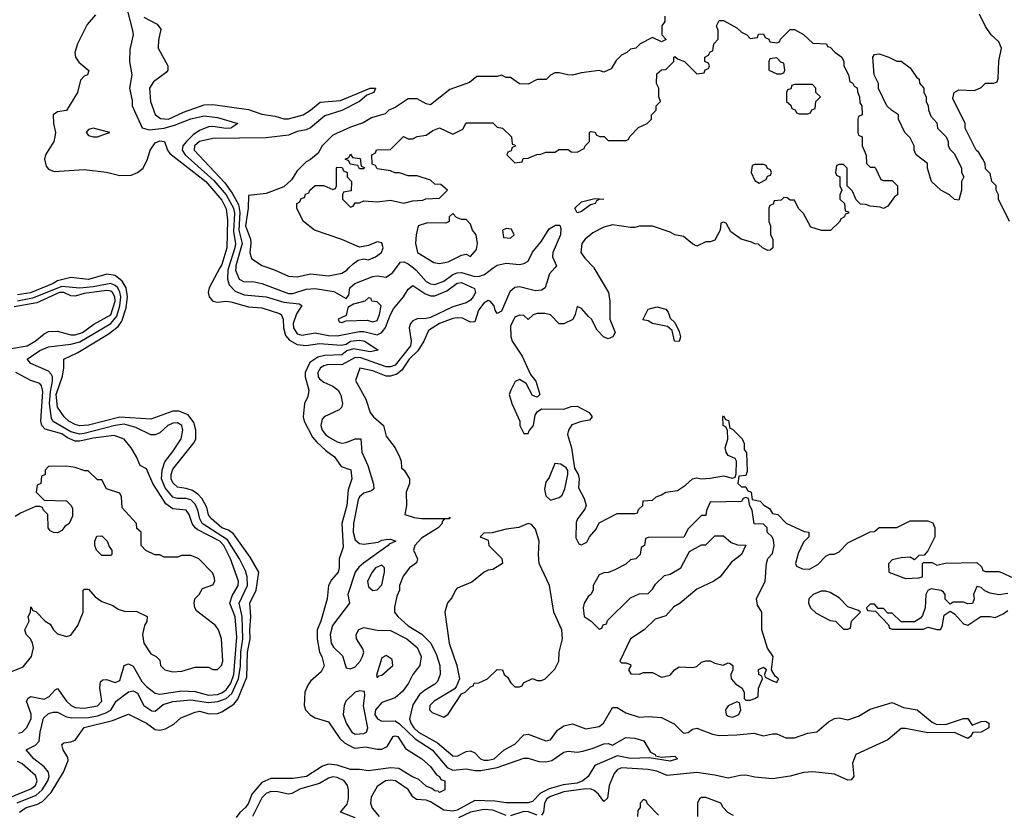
# Model space of a CAD drawing. Header units: inches. Extents: x 2710751 to 2829008, y 857003 to 965602.
# Tile 40 of 256: x 2723460 to 2727894, y 907540 to 911118. Entities that reach past the tile are written whole.
import ezdxf

# ---------------------------------------------------------------- set-up
doc = ezdxf.new("R2010")
doc.units = ezdxf.units.IN
doc.header["$MEASUREMENT"] = 0
doc.layers.add('C7920', color=7, linetype='Continuous')
doc.layers.add('C7921', color=7, linetype='Continuous')

msp = doc.modelspace()

# ---------------------------------------------------------------- linework, layer by layer
at = {"layer": 'C7920', "color": 2}
for points, elevation in [([(2724361.3, 910000), (2724312.4, 909910), (2724308, 909890), (2724312.7, 909870), (2724330, 909850.5), (2724350, 909845.5), (2724390, 909850.4), (2724410, 909848), (2724490, 909824.9), (2724550, 909821.1), (2724630, 909794.9), (2724637.3, 909790), (2724645.5, 909770), (2724648.2, 909730), (2724656.5, 909696.5), (2724674.5, 909674.5), (2724710, 909654.9), (2724750, 909650.3), (2724810, 909659.5), (2724906.9, 909653.1), (2724930, 909656.4), (2724950, 909670.2), (2724990, 909675.6), (2725014, 909670), (2725074, 909630), (2725037.6, 909622.4), (2724963.7, 909636.3), (2724932.8, 909627.2), (2724910, 909608.3), (2724833.6, 909606.4), (2724801.8, 909598.2), (2724766.3, 909573.7), (2724746, 909530), (2724745.5, 909510), (2724761.6, 909450), (2724758, 909422), (2724742.8, 909390), (2724736.3, 909330), (2724740.7, 909310), (2724778, 909238), (2724796.7, 909216.7), (2724838, 909178), (2724877.3, 909150), (2724906.8, 909106.8), (2724950.5, 909090.5), (2724956, 909050), (2724938.5, 909001.5), (2724933.1, 908930), (2724910.4, 908850), (2724916.7, 908743.3), (2724898, 908690), (2724898.8, 908650), (2724894, 908630), (2724863.8, 908596.2), (2724850.5, 908570), (2724844.9, 908510), (2724815.5, 908410), (2724798.8, 908370), (2724799.1, 908330), (2724810.4, 908270.4), (2724820.7, 908250), (2724831.3, 908208.7), (2724818, 908182), (2724770, 908139), (2724758, 908122), (2724744, 908090), (2724740.7, 908030), (2724746.8, 908010), (2724768, 907988), (2724790, 907974.8), (2724850, 907956), (2724901.3, 907881.3), (2724922, 907862), (2724960.9, 907840.9), (2724970, 907838), (2725016.6, 907843.4), (2725070, 907832.7), (2725090, 907833.4), (2725114.8, 907845.2), (2725142, 907890), (2725150, 907893.4), (2725162, 907890), (2725196.9, 907836.9), (2725271, 907790), (2725310, 907754.8), (2725337.3, 907717.3), (2725351, 907710), (2725356.9, 907696.9), (2725374, 907690), (2725374, 907650), (2725350, 907638), (2725344, 907644), (2725330, 907646), (2725316.5, 907656.5), (2725290, 907666.6), (2725256.6, 907696.6), (2725225.2, 907710), (2725166.5, 907746.5), (2725130, 907749.7), (2725030, 907735.3), (2724990, 907742), (2724950, 907741.2), (2724890, 907762), (2724850, 907765.1), (2724823.7, 907756.3), (2724751, 907710), (2724690, 907700.7), (2724590, 907700.9), (2724550, 907683.7), (2724505.5, 907630), (2724490.3, 907590), (2724476.4, 907570), (2724451.5, 907548.5), (2724435.1, 907524.9)], 2), ([(2724400.5, 910000), (2724397.4, 909990), (2724394.9, 909950), (2724403.7, 909923.7), (2724430, 909896), (2724470, 909879), (2724569.7, 909870.3), (2724650, 909846), (2724718.7, 909838.7), (2724730, 909831.3), (2724706.5, 909793.5), (2724691.4, 909750), (2724692.8, 909730), (2724710, 909703.2), (2724730, 909697.6), (2724790, 909708), (2724850, 909696.5), (2724890, 909694.3), (2724990, 909714.3), (2725010, 909713.8), (2725070, 909699.1), (2725090, 909708.9), (2725107.7, 909732.3), (2725129.2, 909790.8), (2725143.4, 909816.6), (2725188.3, 909870), (2725210, 909904), (2725230, 909920.5), (2725284.4, 909884.4), (2725310, 909875.2), (2725330, 909875.2), (2725383, 909897), (2725430, 909931.6), (2725450, 909934.3), (2725507.9, 909907.9), (2725512.7, 909890), (2725501.6, 909870), (2725490, 909855.1), (2725470, 909842.4), (2725410, 909825.4), (2725310, 909777.2), (2725290, 909771.9), (2725250, 909770.9), (2725230, 909761.3), (2725220.3, 909750), (2725213.1, 909730), (2725223.2, 909670), (2725219.7, 909650), (2725150, 909561.8), (2725130, 909554.8), (2725110, 909555.5), (2724996, 909596), (2724970, 909597.5), (2724910, 909564.1), (2724850, 909566), (2724830, 909559.8), (2724814.4, 909550), (2724801.7, 909530), (2724804.2, 909510), (2724810, 909500.5), (2724830, 909485.5), (2724870, 909468.5), (2724893.7, 909450), (2724906.7, 909426.7), (2724914, 909390), (2724908.8, 909371.2), (2724899, 909361), (2724830.7, 909330), (2724821.5, 909318.5), (2724816.5, 909290), (2724821.7, 909270), (2724836.4, 909250), (2724850, 909240.3), (2724890, 909216.5), (2724910, 909211.8), (2724930, 909213.7), (2724970, 909230.4), (2724996, 909230), (2725001.3, 909170), (2725027.6, 909110), (2725053, 909027), (2725054.4, 909005.6), (2725043.8, 908996.2), (2725010, 908986.3), (2724990.4, 908970), (2724984.4, 908955.6), (2724963.2, 908850), (2724961.2, 908810), (2724970, 908775.5), (2724990, 908758.9), (2725010, 908756.5), (2725074.5, 908765.5), (2725090, 908774.4), (2725110, 908778), (2725130, 908778.8), (2725154, 908770), (2725123, 908757), (2725118.8, 908750), (2725008.7, 908671.3), (2724987, 908653), (2724970.3, 908630), (2724938, 908530), (2724944.7, 908490), (2724869.1, 908390), (2724858.6, 908350), (2724862.8, 908310), (2724872.4, 908292.4), (2724913.1, 908253.1), (2724930, 908198.8), (2724950, 908195.5), (2724970, 908203.8), (2724993.3, 908230), (2725003.6, 908250), (2725009.5, 908270), (2725005.4, 908285.4), (2724976, 908330), (2724975.1, 908350), (2724987.2, 908372.8), (2725010, 908381.6), (2725068.9, 908368.9), (2725130, 908368.2), (2725202.8, 908330), (2725250, 908290.7), (2725267.3, 908250), (2725262, 908210), (2725230, 908169), (2725210.4, 908130), (2725184.9, 908095.1), (2725150, 908064), (2725090, 908044), (2725062.8, 908010), (2725058.8, 907990), (2725071, 907970), (2725090, 907959.1), (2725150, 907960.4), (2725170, 907947.6), (2725240.4, 907880.4), (2725316.9, 907830), (2725384.6, 907750), (2725410, 907738.8), (2725470, 907744.2), (2725510, 907736.5), (2725536.9, 907736.9), (2725610, 907750.2), (2725730, 907792.7), (2725750, 907793), (2725797.7, 907777.7), (2725830, 907776), (2725857, 907783), (2725910, 907819.3), (2725930, 907824.4), (2725970, 907820.3), (2725996.1, 907823.9), (2726042.7, 907837.3), (2726090, 907858), (2726110, 907858.8), (2726130, 907851.3), (2726190, 907886), (2726230, 907882.8), (2726270.4, 907870.4), (2726300.4, 907820.4), (2726322, 907810), (2726323.6, 907803.6), (2726350, 907798), (2726410, 907802), (2726422, 907790), (2726390, 907779), (2726294.6, 907794.6), (2726210, 907792), (2726150, 907802.7), (2726050, 907759), (2726019.5, 907710), (2725996.4, 907690), (2725970, 907679.8), (2725907.5, 907672.5), (2725844.8, 907655.2), (2725805.1, 907634.9), (2725770, 907596.9), (2725750, 907592.3), (2725650, 907591.2), (2725599.1, 907599.1), (2725510, 907602.7), (2725430, 907558.8), (2725410, 907553.6), (2725370, 907558.4), (2725310, 907596.4), (2725290, 907604.4), (2725246.3, 907606.3), (2725230, 907619.3), (2725210, 907651.5), (2725152.3, 907690), (2725130, 907694), (2725106.8, 907690), (2725070, 907664.5), (2725042.5, 907617.5), (2725039.1, 907590), (2725047.2, 907567.2), (2725079.3, 907530)], 6), ([(2724432.5, 910000), (2724431.6, 909990), (2724448.5, 909950), (2724470, 909937.1), (2724510, 909938.4), (2724550, 909930.4), (2724670, 909885.2), (2724690, 909884.4), (2724750, 909904.7), (2724790, 909907.6), (2724874.1, 909894.1), (2724930, 909862), (2724942, 909878), (2724946.6, 909910), (2724969.2, 909930), (2725050, 909962), (2725070, 909964), (2725110, 909958), (2725140.1, 909979.9), (2725155.1, 910000)], 10), ([(2724581.9, 910000), (2724610.4, 909990.4), (2724670, 909962.8), (2724710, 909960.7), (2724770, 909973.4), (2724850, 909964.9), (2724910, 909977.3), (2724933.2, 909990), (2724942.7, 910000)], 14), ([(2725869.3, 910000), (2725846.4, 909973.6), (2725826.8, 909910), (2725810, 909900.7), (2725783.1, 909896.9), (2725710, 909914.8), (2725690, 909912.4), (2725667.6, 909892.4), (2725630, 909806), (2725610, 909795.3), (2725601.2, 909810), (2725597.2, 909830), (2725579, 909850), (2725570, 909853.3), (2725550, 909840.9), (2725525.5, 909810), (2725510, 909758), (2725490, 909755.3), (2725453.3, 909773.3), (2725430, 909775.1), (2725410, 909772.6), (2725350.8, 909750), (2725301.6, 909718.4), (2725280.4, 909670), (2725252.8, 909627.2), (2725213.1, 909590), (2725180.4, 909539.6), (2725157.5, 909522.5), (2725130, 909512.3), (2725110, 909512.4), (2725050, 909537.3), (2724991.6, 909548.4), (2724972.7, 909492.7), (2725019.3, 909410), (2725038, 909350), (2725053, 909330), (2725098, 909290), (2725110, 909242.8), (2725150.6, 909190), (2725170.7, 909150), (2725177.3, 909130), (2725179.6, 909099.6), (2725191, 909090), (2725214.8, 909050), (2725216, 909030), (2725200.7, 908990), (2725201.6, 908930), (2725194, 908890), (2725236.4, 908876.4), (2725270, 908872.2), (2725388.7, 908871.3), (2725398, 908878), (2725394, 908870), (2725370.9, 908869.1), (2725362, 908858), (2725362.8, 908850), (2725344.4, 908830), (2725270, 908783.1), (2725238.7, 908750), (2725232.7, 908730), (2725250.7, 908690), (2725247.1, 908672.9), (2725216, 908650), (2725187.1, 908612.9), (2725170.8, 908570), (2725170.8, 908550), (2725158, 908522), (2725147.5, 908472.5), (2725147.7, 908450), (2725163, 908430), (2725209.3, 908389.3), (2725271.1, 908351.1), (2725311.2, 908311.2), (2725337.4, 908257.4), (2725351.8, 908210), (2725353.1, 908170), (2725341.4, 908138.6), (2725330, 908125.4), (2725282.4, 908097.6), (2725260.7, 908079.3), (2725230, 908033.2), (2725215.3, 907970), (2725220.8, 907950), (2725234.3, 907930), (2725255.8, 907910), (2725341.3, 907861.3), (2725410, 907804), (2725430, 907802), (2725470, 907822.4), (2725490, 907826), (2725510, 907817.3), (2725534.8, 907790), (2725550, 907784.2), (2725570, 907783.6), (2725596, 907790), (2725641.2, 907830), (2725690, 907855.5), (2725730, 907897.3), (2725750, 907900.7), (2725830, 907871), (2725850, 907876), (2725881.3, 907918.7), (2725910, 907939.1), (2725950, 907946.8), (2726010, 907924.7), (2726070, 907936), (2726089.3, 907950.7), (2726130, 908021), (2726150, 908020.7), (2726190, 907996.4), (2726250, 907977.3), (2726290, 907981), (2726350, 907976), (2726407.7, 907947.7), (2726450, 907904.9), (2726470, 907907.7), (2726490, 907922.8), (2726510, 907927.3), (2726580.2, 907900.2), (2726610, 907894.7), (2726690, 907897.3), (2726765.8, 907905.8), (2726810, 907893.4), (2726850, 907903), (2726870, 907902), (2726910, 907883.7), (2726950, 907884.4), (2727010, 907905.5), (2727050, 907910.8), (2727103.2, 907956.8), (2727130, 907971), (2727150, 907974), (2727190, 907964.9), (2727237.6, 907982.4), (2727290, 908014), (2727390, 908044), (2727440.4, 908020.4), (2727502, 908010), (2727570, 907954.8), (2727590, 907944.7), (2727634.6, 907945.4), (2727710, 907971), (2727730, 907971), (2727750, 907942), (2727790, 907957.3), (2727810, 907958.8), (2727824.7, 907950), (2727824.7, 907930), (2727790, 907909.3), (2727752, 907908), (2727742, 907890), (2727730, 907882), (2727670, 907908), (2727550, 907906.6), (2727450, 907926.6), (2727430, 907926), (2727370, 907875.1), (2727226, 907810), (2727211, 907770), (2727216, 907710), (2727204.7, 907695.3), (2727190, 907694), (2727130, 907720.9), (2727031.6, 907731.6), (2726990, 907728), (2726930, 907711.5), (2726850, 907699.5), (2726770, 907706.6), (2726730, 907715.8), (2726705.3, 907714.7), (2726650, 907702), (2726590, 907716.9), (2726510, 907728.2), (2726375.2, 907715.2), (2726330, 907734), (2726290, 907742.4), (2726170.2, 907749.8), (2726150, 907739.7), (2726136.5, 907723.5), (2726114.3, 907670), (2726107.1, 907612.9), (2726090, 907597.2), (2726067, 907630), (2726047.2, 907647.2), (2726033.4, 907653.4), (2726010, 907654.8), (2725910, 907641), (2725850, 907620.3), (2725833.7, 907610), (2725822.8, 907590), (2725819.3, 907550), (2725810, 907536)], 10), ([(2725233.1, 910000), (2725245.3, 909990), (2725290, 909939.5), (2725310, 909928.8), (2725330, 909926.3), (2725370, 909940.3), (2725409.8, 909970.2), (2725430, 909978.6), (2725450, 909979.1), (2725510, 909962), (2725530, 909962.7), (2725552.7, 909970), (2725592.7, 910000)], 10), ([(2726045.5, 910000), (2726111.3, 909890), (2726118, 909850), (2726118, 909770), (2726141, 909710), (2726131, 909690), (2726110, 909681.2), (2726088.7, 909690), (2726060.2, 909720.2), (2726035.3, 909770), (2726020.9, 909780.9), (2725990, 909818), (2725970, 909826), (2725962, 909790), (2725951.3, 909768.7), (2725910, 909748.7), (2725890, 909748.7), (2725850, 909788.7), (2725825.4, 909794.6), (2725790, 909795.3), (2725771.6, 909788.4), (2725750, 909768), (2725730, 909786), (2725710, 909788), (2725690, 909778), (2725670, 909738), (2725671.1, 909691.1), (2725678, 909670), (2725723.5, 909603.5), (2725761, 909521), (2725784.7, 909490), (2725802, 909430), (2725790, 909418), (2725770, 909426), (2725740.4, 909480.4), (2725710, 909498), (2725691.6, 909488.4), (2725671.3, 909450), (2725664.7, 909430), (2725676, 909390), (2725712, 909310), (2725712, 909290), (2725730, 909254), (2725750, 909254), (2725754, 909266), (2725773.2, 909290), (2725782, 909338), (2725790, 909352), (2725810, 909366), (2725910, 909364.9), (2725943.7, 909376.3), (2725970, 909377.3), (2726024.7, 909350), (2726038, 909330), (2726026, 909314), (2725990, 909309.4), (2725947, 909293), (2725930.7, 909270), (2725927.3, 909250), (2725944.9, 909190), (2725958, 909098), (2725974.8, 909070), (2725978.8, 909050), (2725976, 909010), (2726002, 908962), (2726011, 908930), (2726005.4, 908914.6), (2725972, 908870), (2725966.4, 908853.6), (2725964.7, 908784.7), (2725978, 908758), (2725990, 908754), (2726014.6, 908765.4), (2726026, 908790), (2726056.4, 908823.6), (2726070, 908852), (2726150, 908894), (2726230, 908894), (2726242, 908898), (2726247.3, 908912.7), (2726266, 908930), (2726268.4, 908951.6), (2726310, 908954), (2726326, 908970), (2726350, 908978), (2726370, 908990.8), (2726422, 908998), (2726458, 909022), (2726490, 909051), (2726510, 909054.8), (2726530, 909050.8), (2726570, 909054), (2726630, 909064.7), (2726670, 909054), (2726682, 909058), (2726687.3, 909072.7), (2726688.7, 909130), (2726682, 909142), (2726650, 909155.3), (2726641.2, 909170), (2726637.2, 909190), (2726648.9, 909228.9), (2726648, 909268), (2726642, 909282), (2726628, 909290), (2726626, 909330), (2726630, 909334), (2726638, 909318), (2726652.7, 909312.7), (2726658, 909278), (2726670, 909274), (2726714, 909230), (2726722, 909210), (2726722, 909182), (2726732.7, 909167.3), (2726736.9, 909083.1), (2726730, 909066), (2726698, 909062), (2726694, 909030), (2726710, 909014), (2726730, 909014), (2726738, 908998), (2726754, 908990), (2726758, 908958), (2726794, 908950), (2726811.6, 908931.6), (2726836.9, 908916.9), (2726850, 908894), (2726874, 908890), (2726911.6, 908851.6), (2726992.7, 908812.7), (2727014, 908810), (2727014, 908790), (2726990, 908766), (2726965.4, 908714.6), (2726954, 908670), (2726958, 908658), (2726985.4, 908645.4), (2727016.4, 908643.6), (2727054.6, 908665.4), (2727090, 908702), (2727108.4, 908711.6), (2727130, 908712), (2727150, 908722), (2727190, 908762), (2727290, 908812), (2727310, 908814), (2727330, 908832), (2727410, 908832), (2727470, 908862), (2727550, 908862), (2727572, 908852), (2727582, 908830), (2727582, 908790), (2727550, 908726), (2727532.7, 908707.3), (2727510, 908706), (2727490, 908686), (2727470, 908698), (2727430, 908695.3), (2727390, 908686), (2727372.7, 908667.3), (2727374, 908630), (2727450, 908602), (2727510, 908604.7), (2727526, 908610), (2727526, 908670), (2727530, 908674), (2727570, 908674), (2727590, 908662), (2727628.7, 908671.3), (2727770, 908674), (2727792.7, 908652.7), (2727798, 908638), (2727810, 908634), (2727870, 908634), (2727890, 908626), (2727927.1, 908607.1)], 14), ([(2723459.3, 907550), (2723489.3, 907570), (2723536.2, 907583.8), (2723562.8, 907597.2), (2723602, 907638), (2723657.2, 907730), (2723678, 907782), (2723676.5, 907796.5), (2723655.3, 907830), (2723650, 907854), (2723658, 907862), (2723690, 907866), (2723710, 907874), (2723750, 907930.3), (2723877.7, 907962.3), (2723950, 907990.7), (2724030, 907950.3), (2724070, 907921.6), (2724090, 907918.4), (2724115.6, 907924.4), (2724153.4, 907946.6), (2724185.8, 907974.2), (2724250, 908000.5), (2724270, 908004.9), (2724313, 907993), (2724350, 907993.4), (2724370, 908000.7), (2724424.7, 908035.2), (2724442.2, 908057.7), (2724482, 908158), (2724486, 908270), (2724498, 908330), (2724495.6, 908370), (2724500.5, 908430), (2724496.2, 908490), (2724525.1, 908550), (2724536, 908630), (2724497.4, 908697.4), (2724422.3, 908802.3), (2724399.5, 908819.5), (2724369.6, 908830), (2724323.7, 908870), (2724310, 908889.2), (2724302, 908922), (2724281.1, 908961.1), (2724261.7, 908981.7), (2724237.4, 908997.4), (2724210, 909006.6), (2724170, 909012.3), (2724150, 909032.7), (2724142, 909050), (2724142, 909070), (2724150, 909093.4), (2724245.1, 909214.9), (2724252.3, 909230), (2724253.6, 909270), (2724244.6, 909304.6), (2724218.7, 909338.7), (2724175.8, 909355.8), (2724150, 909355.6), (2724050, 909319.7), (2723910, 909328), (2723770, 909291.6), (2723730, 909289.8), (2723710, 909294.5), (2723680.9, 909310), (2723659.5, 909330), (2723630, 909373.2), (2723624.2, 909430), (2723652.7, 909512.7), (2723659, 909550), (2723658, 909590), (2723720.8, 909619.2), (2723858.2, 909701.8), (2723903.6, 909736.4), (2723919.6, 909760.4), (2723938.9, 909821.1), (2723944.4, 909870), (2723938.9, 909910), (2723921, 909941), (2723890, 909966.3), (2723852.1, 909972.1), (2723770, 909948.7), (2723690, 909957.6), (2723630, 909942), (2723610.4, 909930), (2723508, 909888), (2723450, 909879.2)], 2), ([(2723447.7, 907592.3), (2723534.2, 907625.8), (2723560.3, 907650), (2723585.8, 907690), (2723592, 907710), (2723589.7, 907730), (2723570, 907753.6), (2723523.6, 907790), (2723489, 907830), (2723530, 907850.7), (2723546.6, 907870), (2723551.3, 907910), (2723567.4, 907972.6), (2723590, 907994.4), (2723610, 908000.5), (2723630, 907999.3), (2723670, 907979.5), (2723693.9, 907973.9), (2723770, 907976.3), (2723810, 907983.8), (2723844.9, 907995.1), (2723870, 908009.1), (2723894.5, 908050), (2723950, 908092.2), (2723970, 908096.4), (2723990, 908084.9), (2724019.1, 908030), (2724054.5, 908005.5), (2724070, 908004), (2724106.1, 908033.9), (2724150, 908047.7), (2724230, 908055.2), (2724310, 908044), (2724352, 908048), (2724390, 908061), (2724415.6, 908084.4), (2724444.9, 908150), (2724453.4, 908206.6), (2724455.9, 908270), (2724464.3, 908330), (2724461.7, 908430), (2724447.9, 908490), (2724485.5, 908570), (2724484.8, 908610), (2724476.6, 908636.6), (2724448.9, 908690), (2724395.4, 908775.4), (2724281.4, 908850), (2724270.7, 908870), (2724262.6, 908910), (2724250, 908936.8), (2724230, 908955.3), (2724210, 908962.5), (2724170, 908961.8), (2724148.6, 908968.6), (2724114.8, 909010), (2724098.4, 909050), (2724100.9, 909090), (2724112.8, 909127.2), (2724150, 909173.4), (2724186.6, 909230), (2724194, 909270), (2724189.2, 909290), (2724170, 909302), (2724150, 909300.7), (2724127.3, 909290), (2724090, 909257.2), (2724070, 909249), (2724050, 909249), (2723982.3, 909282.3), (2723930, 909296), (2723890, 909290.6), (2723750, 909254.1), (2723730, 909252.2), (2723690, 909262.2), (2723610, 909308.6), (2723602.6, 909322.6), (2723593.9, 909390), (2723597.8, 909442.2), (2723607.9, 909490), (2723607.4, 909510), (2723601.3, 909521.3), (2723590, 909534.8), (2723509.2, 909570), (2723492.7, 909590), (2723550, 909628.9), (2723590, 909645.5), (2723690, 909656.9), (2723730, 909667.7), (2723870, 909750.2), (2723896.4, 909783.6), (2723911.1, 909830), (2723914.9, 909870), (2723910.9, 909890.9), (2723901.1, 909910), (2723890, 909921.6), (2723870, 909929.8), (2723790, 909914.9), (2723729.8, 909909.8), (2723650, 909916.7), (2723516.5, 909863.5), (2723450, 909850.5)], 6), ([(2723422.3, 909637.7), (2723493.2, 909650), (2723529.4, 909670), (2723570, 909703.8), (2723590, 909714.4), (2723630, 909715.8), (2723690, 909698.3), (2723710, 909699.6), (2723742, 909710), (2723793.4, 909746.6), (2723870, 909789.2), (2723889.8, 909850), (2723887.4, 909870), (2723876.8, 909890), (2723870, 909895.8), (2723850, 909898.2), (2723750, 909885), (2723710, 909872.4), (2723690, 909874.4), (2723658, 909890), (2723638.8, 909890), (2723536.4, 909843.6), (2723434.4, 909825.6)], 10), ([(2723455.2, 907904.8), (2723470, 907910.5), (2723490.9, 907929.1), (2723511.1, 907970), (2723510.9, 907990.9), (2723489.5, 908050), (2723497, 908063), (2723510, 908070.4), (2723570, 908058.4), (2723592.3, 908070), (2723619, 908101), (2723630, 908106), (2723670.5, 908050), (2723690.7, 908030), (2723710, 908021.1), (2723750, 908017.6), (2723810, 908028.8), (2723829.2, 908050), (2723820.9, 908110), (2723823.7, 908136.3), (2723834, 908146), (2723850, 908146.8), (2723890, 908134), (2723910, 908142.8), (2723929.6, 908210.4), (2723950, 908217.3), (2723970, 908207.3), (2724010, 908138), (2724030, 908115.8), (2724070, 908085.7), (2724090, 908080.9), (2724190, 908096.1), (2724250, 908092.6), (2724310, 908076.5), (2724350, 908080.2), (2724370, 908086.4), (2724390, 908100.2), (2724410, 908130.4), (2724424.2, 908170), (2724437.3, 908337.3), (2724430, 908429), (2724405.4, 908490), (2724416, 908524), (2724443, 908570), (2724444.7, 908590), (2724409.7, 908690), (2724379.3, 908750), (2724361.7, 908770), (2724261.2, 908821.2), (2724250.6, 908830.6), (2724236.4, 908850), (2724222.7, 908890), (2724210, 908909), (2724150, 908915.1), (2724118.4, 908938.4), (2724059.7, 909030), (2724030, 909095.3), (2724002, 909110), (2723985.2, 909150), (2723961.2, 909190), (2723930, 909228.7), (2723885.6, 909245.6), (2723790, 909234), (2723730, 909219.8), (2723710, 909220.9), (2723675.3, 909235.3), (2723650, 909253.5), (2723574.7, 909274.8), (2723559.5, 909290), (2723555.1, 909310), (2723563.9, 909443.9), (2723557, 909470), (2723550, 909479.3), (2723510, 909493.2), (2723442, 909530)], 10), ([(2723419, 908181), (2723475.5, 908204.5), (2723513.2, 908250), (2723521.2, 908290), (2723517.2, 908310), (2723508.7, 908330), (2723488, 908350), (2723482, 908370), (2723502, 908410), (2723498, 908430), (2723508, 908450), (2723510, 908474), (2723518, 908458), (2723532.7, 908452.7), (2723574, 908410), (2723596.9, 908396.9), (2723612, 908370), (2723630, 908352), (2723670, 908341), (2723690, 908346), (2723722, 908390), (2723746, 908450), (2723746, 908550), (2723750, 908554), (2723770, 908554), (2723799.6, 908519.6), (2723830, 908498), (2723879.6, 908479.6), (2723903.6, 908463.6), (2723930, 908454), (2723987.3, 908452.7), (2724034, 908430), (2724031.6, 908408.4), (2724022, 908390), (2724012, 908350), (2724018, 908310), (2724050, 908262), (2724074, 908250), (2724090, 908234), (2724094, 908210), (2724114, 908190), (2724150, 908182), (2724190, 908184.7), (2724250, 908202), (2724310, 908202), (2724330, 908192), (2724350, 908192), (2724368, 908210), (2724374, 908230), (2724368.7, 908330), (2724355.3, 908370), (2724342, 908390), (2724256.4, 908456.4), (2724248, 908470), (2724246, 908490), (2724248, 908510), (2724268, 908530), (2724283.1, 908556.9), (2724330, 908574), (2724338, 908590), (2724336.4, 908603.6), (2724330, 908626), (2724266, 908690), (2724250, 908698), (2724230, 908706), (2724190, 908706), (2724170, 908698), (2724110, 908698), (2724090, 908708), (2724068.4, 908708.4), (2724027.3, 908727.3), (2724006, 908750), (2724006, 908810), (2723987.3, 908827.3), (2723986, 908850), (2723920.4, 908920.4), (2723918, 908970), (2723910, 908986), (2723850, 909006), (2723830, 909046), (2723810, 909046), (2723767.3, 909087.3), (2723752.7, 909087.3), (2723710, 909102), (2723670, 909108), (2723590, 909106), (2723574, 909090), (2723574, 909070), (2723558, 909062), (2723554, 909030), (2723538, 909022), (2723534, 908990), (2723570, 908954), (2723670, 908952), (2723691.1, 908931.1), (2723696.9, 908916.9), (2723696.9, 908883.1), (2723682, 908850), (2723663.5, 908836.5), (2723650, 908818), (2723630, 908808), (2723611.6, 908808.4), (2723596.4, 908816.4), (2723588, 908830), (2723586, 908890), (2723566, 908910), (2723562, 908922), (2723550, 908926), (2723530, 908926), (2723463.6, 908896.4), (2723439.6, 908880.4)], 14), ([(2727910, 908534), (2727870, 908528.7), (2727830, 908536), (2727806.3, 908546.3), (2727790, 908562), (2727770, 908566), (2727756, 908530), (2727758, 908510), (2727751.3, 908488.7), (2727730, 908488), (2727710, 908495.3), (2727664.7, 908495.3), (2727650, 908486), (2727628.4, 908508.4), (2727628, 908530), (2727620.4, 908540.4), (2727610, 908548), (2727565.4, 908554.6), (2727550, 908548), (2727541, 908530), (2727538, 908470), (2727525.4, 908434.6), (2727516.9, 908423.1), (2727490, 908406), (2727430, 908406), (2727390, 908446), (2727370, 908446), (2727350, 908466), (2727326, 908466), (2727310, 908486), (2727290, 908486), (2727274, 908470), (2727278, 908458), (2727314, 908454), (2727372.7, 908392.7), (2727378, 908378), (2727390, 908374), (2727530, 908374), (2727550, 908382), (2727590, 908372), (2727607.3, 908372.7), (2727614.6, 908385.4), (2727624, 908436), (2727650, 908454), (2727670, 908442), (2727710, 908398), (2727730, 908391.3), (2727788.7, 908431.3), (2727830, 908431.3), (2727853.6, 908426.4), (2727890, 908442), (2727910, 908458)], 14), ([(2723408, 907612), (2723510, 907654), (2723531.1, 907670), (2723538, 907690), (2723530, 907714), (2723470, 907767.6), (2723450, 907778)], 10), ([(2724970, 907524.7), (2724904, 907550), (2724934.7, 907585.2), (2724941.1, 907610), (2724941, 907650), (2724936, 907670), (2724920.5, 907690), (2724890, 907706), (2724870, 907708.3), (2724850, 907703), (2724810, 907678.9), (2724725, 907655), (2724685.7, 907634.3), (2724670, 907631.3), (2724621.7, 907641.7), (2724590, 907642.3), (2724570, 907633.5), (2724550, 907614.3), (2724507.4, 907530)], 6), ([(2726336.4, 907536.4), (2726287.3, 907587.3), (2726282, 907602), (2726270, 907606), (2726254, 907590), (2726254, 907570), (2726243.6, 907556.4), (2726242, 907530)], 14), ([(2726674.6, 907534.6), (2726648.7, 907548.7), (2726628, 907570), (2726618, 907590), (2726550, 907615.3), (2726530, 907615.3), (2726522, 907610), (2726512, 907590), (2726512, 907530)], 14), ([(2725650, 907534.3), (2725590, 907558.5), (2725550, 907562.3), (2725490, 907549.8), (2725436.2, 907523.8)], 10), ([(2725790, 907536.3), (2725750.7, 907550.7), (2725730, 907553.1), (2725670, 907533.3)], 10)]:
    msp.add_lwpolyline(points, dxfattribs=dict(at, elevation=elevation))
for points, elevation in [([(2725030, 909866), (2725014, 909850), (2724963.6, 909836.4), (2724938, 909822), (2724930, 909786), (2724894, 909770), (2724898, 909758), (2724910, 909754), (2724930, 909762), (2725025.2, 909765.2), (2725050, 909757.3), (2725070, 909764), (2725080.9, 909790), (2725088, 909830), (2725070, 909848), (2725046, 909850), (2725042, 909862)], 10), ([(2726430, 909668.7), (2726409, 909670), (2726399, 909719), (2726377.2, 909737.2), (2726309.5, 909749.5), (2726290, 909762), (2726266, 909766), (2726290, 909814), (2726330, 909824.7), (2726370, 909814), (2726381, 909801), (2726390, 909774), (2726410, 909754), (2726430, 909714), (2726436, 909690)], 14), ([(2725870, 909119), (2725843.8, 909056.2), (2725830, 909035.3), (2725824, 909004), (2725830, 908974), (2725850, 908954), (2725890, 908966), (2725903.1, 908976.9), (2725914.6, 909005.4), (2725928.7, 909070), (2725928.4, 909088.4), (2725920.4, 909100.4), (2725896.5, 909116.5)], 14), ([(2726730, 908966), (2726718, 908962), (2726710, 908948), (2726570, 908946), (2726552.7, 908907.3), (2726550, 908886), (2726530, 908886), (2726470, 908826), (2726451.6, 908788.4), (2726290, 908786), (2726278, 908782), (2726274, 908750), (2726258, 908742), (2726254, 908710), (2726234, 908690), (2726210, 908686), (2726190, 908666), (2726139.6, 908640.4), (2726111.1, 908628.9), (2726090, 908628), (2726070, 908618), (2726042, 908570), (2726042, 908550), (2726032, 908530), (2726019.6, 908520.4), (2726002, 908490), (2725998, 908470), (2726002, 908430), (2726034, 908410), (2726070, 908374), (2726082, 908378), (2726087.3, 908392.7), (2726102, 908398), (2726107.3, 908412.7), (2726210, 908514), (2726250, 908532), (2726290, 908534), (2726310, 908554), (2726323.1, 908576.9), (2726364, 908616), (2726390, 908622), (2726438, 908650), (2726476.4, 908723.6), (2726530, 908754), (2726550, 908754), (2726590, 908794), (2726630, 908794), (2726663.6, 908763.6), (2726692.7, 908752.7), (2726730, 908752), (2726711, 908710), (2726664.9, 908675.1), (2726614.8, 908610), (2726586, 908590), (2726510, 908554), (2726434.8, 908490), (2726406.4, 908473.6), (2726370, 908434), (2726322, 908418), (2726272, 908370), (2726211.3, 908330), (2726162, 908230), (2726170, 908222), (2726190, 908222), (2726210, 908214), (2726211.6, 908208.4), (2726202, 908190), (2726212.7, 908172.7), (2726250, 908171.3), (2726270, 908178), (2726310, 908178), (2726350, 908158), (2726390, 908166), (2726409.3, 908190.7), (2726430, 908204.7), (2726490, 908201), (2726510, 908206), (2726530, 908224.7), (2726550, 908231.3), (2726570, 908231), (2726590, 908221), (2726628, 908212), (2726650, 908222), (2726659.6, 908219.6), (2726672, 908210), (2726672, 908190), (2726662, 908170), (2726664.7, 908150), (2726685.4, 908125.4), (2726712, 908110), (2726722, 908090), (2726722, 908062), (2726730, 908054), (2726750, 908054), (2726770, 908062), (2726786, 908070), (2726787.3, 908107.3), (2726806, 908150), (2726802, 908162), (2726788, 908170), (2726787.3, 908192.7), (2726810, 908202), (2726816.9, 908196.9), (2726822, 908190), (2726814, 908170), (2726818, 908158), (2726843.6, 908143.6), (2726870, 908134), (2726878, 908150), (2726862, 908162), (2726846, 908190), (2726852.7, 908250), (2726827.5, 908287.5), (2726802, 908370), (2726802, 908450), (2726782, 908482), (2726778, 908510), (2726817.2, 908590), (2726824, 908670), (2726830, 908692), (2726850, 908714), (2726857.2, 908750), (2726854.6, 908774.6), (2726848.7, 908788.7), (2726826, 908810), (2726826, 908830), (2726810, 908846), (2726767.3, 908847.3), (2726758, 908910), (2726748.4, 908928.4), (2726742, 908962)], 14), ([(2725750, 908849), (2725708, 908832), (2725650, 908823.7), (2725587.3, 908807.3), (2725550, 908806), (2725534, 908790), (2725570, 908774), (2725572, 908750), (2725631.1, 908691.1), (2725634, 908670), (2725590, 908642), (2725570, 908639), (2725552, 908630), (2725495.3, 908584.7), (2725430, 908558), (2725422, 908550), (2725405.4, 908514.6), (2725387.1, 908492.9), (2725374.8, 908450), (2725393.4, 908310), (2725428, 908210), (2725441, 908150), (2725426, 908114), (2725416, 908104), (2725326, 908050), (2725307.3, 908030), (2725306, 908010), (2725318, 907998), (2725370, 907978), (2725390, 907991.3), (2725450, 908082), (2725466, 908090), (2725490, 908114), (2725502, 908118), (2725506, 908130), (2725527.3, 908132.7), (2725566, 908150), (2725610, 908192), (2725634, 908190), (2725642, 908170), (2725656.9, 908156.9), (2725671.6, 908131.6), (2725690, 908114), (2725710, 908114), (2725722, 908118), (2725728.4, 908131.6), (2725770, 908152), (2725790, 908142), (2725810, 908142), (2725826, 908150), (2725870, 908194), (2725888, 908230), (2725889, 908270), (2725903.7, 908330), (2725900.9, 908370), (2725865.2, 908450), (2725845.2, 908570), (2725799, 908670), (2725796, 908710), (2725799, 908770), (2725783.2, 908823.2), (2725764.7, 908844.7)], 14), ([(2723830, 908706), (2723806, 908730), (2723798, 908750), (2723798, 908770), (2723807.3, 908792.7), (2723830, 908794), (2723854, 908770), (2723863.6, 908743.6), (2723874, 908730), (2723874, 908710), (2723870, 908706)], 14), ([(2725090, 908662), (2725062.8, 908650), (2725046.8, 908630), (2725025.5, 908590), (2725030, 908564.7), (2725050, 908547.3), (2725068.9, 908551.1), (2725090, 908574), (2725102, 908630), (2725102, 908650)], 10), ([(2727090, 908544), (2727070, 908544), (2727034, 908530), (2727014, 908510), (2727012, 908490), (2727022, 908470), (2727046.4, 908446.4), (2727110, 908412), (2727134, 908410), (2727170, 908374), (2727190, 908374), (2727202, 908378), (2727206, 908410), (2727246, 908450), (2727238, 908458), (2727190, 908474), (2727150, 908515.3), (2727110, 908539)], 14), ([(2725110, 908255.1), (2725090, 908244), (2725066, 908166), (2725070, 908154), (2725076.4, 908163.6), (2725090, 908166), (2725140.9, 908210), (2725136.9, 908236.9)], 6), ([(2724990, 908096.2), (2724970, 908089.6), (2724928.5, 908050), (2724921.3, 908030), (2724917, 907990), (2724930, 907950.7), (2724955.5, 907910), (2724970, 907900.3), (2725010, 907904.4), (2725021.2, 907910), (2725027, 907930), (2725007.9, 908027.9), (2725014.8, 908074.8), (2725012.7, 908092.7)], 6), ([(2726690, 908046), (2726650, 908028), (2726638, 908010), (2726642, 907990), (2726650, 907982), (2726670, 907978), (2726690, 907984.7), (2726698, 907990), (2726708, 908010), (2726702, 908042)], 14)]:
    msp.add_lwpolyline(points, close=True, dxfattribs=dict(at, elevation=elevation))
at = {"layer": 'C7921', "color": 2}
for points, elevation in [([(2723931.7, 911210), (2723968.2, 911070), (2723970.6, 911050), (2723955.9, 910984.1), (2723954, 910930), (2723964.4, 910870), (2723954.4, 910810), (2723966.4, 910753.6), (2723966, 910730), (2724010.8, 910630.8), (2724042.6, 910622.6), (2724110, 910630.2), (2724157.1, 910642.9), (2724230, 910672.2), (2724290, 910685.7), (2724350, 910677), (2724442, 910650), (2724410.2, 910629.8), (2724390, 910628.5), (2724330, 910637.6), (2724310, 910635.1), (2724270, 910619.1), (2724240.5, 910599.5), (2724210.2, 910570), (2724194, 910550), (2724191.4, 910530), (2724204.4, 910510), (2724334.4, 910394.4), (2724390.1, 910330.1), (2724422.6, 910270), (2724426.7, 910246.7), (2724423.2, 910163.2), (2724430.9, 910110), (2724428.6, 910090), (2724400.5, 910000)], 6), ([(2723800.3, 911139.7), (2723762.9, 911097.1), (2723719.3, 911010), (2723707.7, 910970), (2723710.4, 910950), (2723726.1, 910926.1), (2723771.1, 910888.9), (2723764.7, 910870), (2723750, 910863.7), (2723733.8, 910846.2), (2723720.3, 910790), (2723670.4, 910709.6), (2723630, 910703.7), (2723610.8, 910690), (2723612.4, 910650), (2723620.5, 910610), (2723618, 910590), (2723612.7, 910570), (2723576.5, 910510), (2723571.8, 910490), (2723578.3, 910458.3), (2723590, 910445.5), (2723615.1, 910435.1), (2723750, 910443.8), (2723850, 910431.6), (2723910, 910417), (2723961.7, 910418.3), (2723989.7, 910430.2), (2724015.1, 910450), (2724035.1, 910490), (2724047, 910530), (2724070, 910562.8), (2724090, 910573), (2724112, 910570), (2724124.7, 910530), (2724136.1, 910516.1), (2724297.4, 910390), (2724370, 910305.5), (2724390, 910266), (2724395.9, 910215.9), (2724392.4, 910090), (2724370, 910016), (2724361.3, 910000)], 2), ([(2724018.8, 911130), (2724078, 911098), (2724095.9, 911075.9), (2724085.2, 911025.2), (2724083, 910990), (2724126.8, 910910), (2724126.8, 910890), (2724119.3, 910880.7), (2724061.7, 910838.3), (2724044, 910810), (2724048.7, 910750), (2724070, 910690.8), (2724093.1, 910673.1), (2724130, 910670.3), (2724198, 910702), (2724270, 910727.7), (2724290, 910734), (2724330, 910736.4), (2724490, 910714), (2724550, 910693.1), (2724610, 910683.6), (2724650, 910671.7), (2724670, 910671.6), (2724736, 910690), (2724769.4, 910710), (2724813.3, 910746.7), (2724905.1, 910754.9), (2725038, 910810), (2725062, 910810), (2725054.8, 910790), (2725022.5, 910777.5), (2724990.6, 910750), (2724910.2, 910709.8), (2724834.2, 910685.8), (2724770, 910631.2), (2724750, 910622.7), (2724710, 910614.8), (2724670, 910598.7), (2724570, 910586.2), (2724330, 910583), (2724270, 910569.6), (2724247, 910550), (2724244.9, 910530), (2724382.8, 910382.8), (2724416.5, 910336.5), (2724445.5, 910285.5), (2724451.5, 910250), (2724446.6, 910170), (2724461.4, 910110), (2724433.4, 910010), (2724432.5, 910000)], 10), ([(2726365.4, 911134.6), (2726364.7, 911110), (2726352, 911090), (2726352, 911050), (2726371.1, 911028.9), (2726350, 911018), (2726310, 911038), (2726254, 911010), (2726234, 910990), (2726210, 910986), (2726194, 910970), (2726170, 910958), (2726146.4, 910933.6), (2726123.6, 910896.4), (2726090, 910882), (2726070, 910888.7), (2725990, 910879), (2725950, 910868.7), (2725929.1, 910869.1), (2725890, 910879), (2725870, 910878), (2725850, 910868), (2725831, 910849), (2725790, 910848), (2725750, 910828), (2725710, 910828.7), (2725670, 910858), (2725650, 910858), (2725630, 910868), (2725610, 910862), (2725518, 910862), (2725485.4, 910834.6), (2725396.9, 910803.1), (2725310, 910735.3), (2725290, 910739), (2725250, 910761.2), (2725210, 910761.2), (2725150, 910722), (2725122, 910710), (2725105.4, 910694.6), (2725043.5, 910676.5), (2725006.4, 910653.6), (2724950, 910634), (2724870, 910598), (2724822, 910550), (2724803.6, 910516.4), (2724770, 910488), (2724750, 910478), (2724710, 910438), (2724683.6, 910396.4), (2724650, 910366), (2724570, 910335.3), (2724490, 910326), (2724488.9, 910270), (2724476.9, 910190), (2724498.9, 910130), (2724500.9, 910110), (2724495.5, 910070), (2724503, 910043), (2724550.5, 910010.5), (2724581.9, 910000)], 14), ([(2724942.7, 910000), (2724960.9, 910019.1), (2724984.7, 910035.3), (2725010, 910041), (2725030, 910036), (2725062, 910050), (2725089, 910070), (2725097.2, 910090), (2725090, 910114), (2725070, 910117.2), (2725030, 910101.2), (2724990, 910094), (2724910, 910128.7), (2724788, 910170), (2724738, 910210), (2724708.4, 910268.4), (2724708, 910290), (2724722, 910298), (2724727.3, 910312.7), (2724742, 910318), (2724747.3, 910332.7), (2724762, 910338), (2724766, 910350), (2724790, 910372), (2724830, 910372), (2724870, 910354), (2724882, 910358), (2724886, 910370), (2724886, 910450), (2724890, 910454), (2724912.7, 910452.7), (2724918, 910438), (2724934, 910430), (2724934, 910410), (2724954, 910390), (2724952.7, 910347.3), (2724918, 910342), (2724914, 910330), (2724914, 910310), (2724950, 910274), (2724962, 910278), (2724970, 910294), (2724990, 910294), (2725010, 910302), (2725070, 910298), (2725130, 910306), (2725190, 910292), (2725230, 910302), (2725274.6, 910305.4), (2725288.7, 910311.3), (2725350, 910314), (2725386, 910350), (2725356.4, 910376.4), (2725330, 910378), (2725310, 910395.3), (2725250, 910415.3), (2725210, 910415.3), (2725170, 910428.7), (2725148.9, 910428.9), (2725130, 910438), (2725070, 910446), (2725062, 910462), (2725047.3, 910467.3), (2725046, 910510), (2725062, 910518), (2725067.3, 910532.7), (2725130, 910534), (2725188.4, 910591.6), (2725210, 910582), (2725230, 910582), (2725250, 910592), (2725290, 910598), (2725320.2, 910619.8), (2725350, 910631.3), (2725410, 910602), (2725455.3, 910624.7), (2725470, 910654), (2725590, 910654), (2725610, 910634), (2725634, 910630), (2725674, 910590), (2725678, 910558), (2725690, 910554), (2725692, 910548), (2725678, 910542), (2725672.7, 910527.3), (2725658, 910522), (2725654, 910510), (2725690, 910474), (2725722, 910478), (2725727.3, 910492.7), (2725750, 910494), (2725788.4, 910511.6), (2725807.3, 910512.7), (2725830, 910522), (2725870, 910522), (2725890, 910534), (2725930, 910534), (2725943.6, 910523.6), (2725970, 910522), (2726002, 910538), (2726006, 910550), (2726026, 910570), (2726026, 910610), (2726030, 910614), (2726051.6, 910611.6), (2726058, 910598), (2726072.7, 910592.7), (2726092, 910592), (2726110, 910574), (2726190, 910574), (2726202, 910578), (2726207.3, 910592.7), (2726247.3, 910632.7), (2726286, 910650), (2726306, 910670), (2726306, 910690), (2726326, 910710), (2726326, 910730), (2726346, 910750), (2726338, 910770), (2726338, 910810), (2726328, 910830), (2726330, 910874), (2726350, 910892), (2726370, 910894), (2726390, 910914), (2726406, 910930), (2726406, 910950), (2726410, 910952), (2726422, 910942), (2726454, 910930), (2726510, 910874), (2726542, 910878), (2726547.3, 910892.7), (2726562, 910898), (2726566, 910910), (2726562, 910922), (2726546, 910930), (2726546, 910950), (2726562, 910958), (2726570, 910974), (2726582, 910978), (2726586, 911010), (2726606, 911030), (2726606, 911070), (2726598, 911090), (2726610, 911114), (2726630, 911114), (2726690, 911082), (2726710, 911062), (2726734, 911050), (2726750, 911034), (2726782, 911038), (2726787.3, 911052.7), (2726810, 911054), (2726818, 911038), (2726834, 911030), (2726838, 911018), (2726870, 911014), (2726882, 911018), (2726886, 911030), (2726930, 911074), (2726950, 911074), (2726990, 911052), (2727032.7, 911012.7), (2727094, 911010), (2727098, 910998), (2727110, 910994), (2727131.6, 910971.6), (2727162, 910950), (2727172, 910930), (2727172, 910910), (2727192, 910870), (2727198, 910838), (2727210, 910834), (2727218, 910818), (2727231.6, 910811.6), (2727232.7, 910792.7), (2727242, 910770), (2727243.6, 910743.6), (2727252, 910730), (2727254, 910690), (2727238, 910682), (2727234, 910670), (2727234, 910610), (2727238, 910598), (2727254, 910590), (2727254, 910550), (2727272.7, 910507.3), (2727274, 910470), (2727290, 910454), (2727310, 910454), (2727314, 910450), (2727338, 910398), (2727350, 910394), (2727390, 910394), (2727414, 910370), (2727414, 910330), (2727399.6, 910320.4), (2727370, 910278), (2727350, 910268), (2727334.6, 910274.6), (2727290, 910278), (2727270, 910286), (2727247.3, 910287.3), (2727227.3, 910307.3), (2727210, 910346), (2727186, 910370), (2727186, 910450), (2727170, 910466), (2727150, 910466), (2727138, 910462), (2727134, 910430), (2727138, 910418), (2727154, 910410), (2727154, 910370), (2727162, 910350), (2727154, 910330), (2727154, 910310), (2727174, 910290), (2727178, 910258), (2727192.7, 910252.7), (2727192.7, 910247.3), (2727178, 910242), (2727174, 910230), (2727158, 910222), (2727154, 910210), (2727111.6, 910168.4), (2727071.6, 910168.4), (2727023.1, 910183.1), (2726990, 910246), (2726967.3, 910267.3), (2726950, 910306), (2726930, 910306), (2726916.4, 910316.4), (2726902, 910318), (2726890, 910306), (2726858, 910302), (2726852.7, 910287.3), (2726838, 910282), (2726834, 910270), (2726834, 910210), (2726842, 910190), (2726842, 910150), (2726851.3, 910130), (2726852, 910090), (2726839.6, 910080.4), (2726830, 910078), (2726806, 910090), (2726787.3, 910107.3), (2726770, 910108), (2726756.4, 910116.4), (2726709.1, 910129.1), (2726663.1, 910163.1), (2726642, 910202), (2726630, 910206), (2726618, 910202), (2726614, 910170), (2726590, 910126), (2726570, 910118), (2726550, 910118), (2726510, 910098), (2726490, 910108), (2726450, 910142), (2726410, 910148.7), (2726390, 910162), (2726310, 910188.7), (2726251.6, 910188.4), (2726230, 910182), (2726210, 910182), (2726130, 910194), (2726090, 910184), (2726041.4, 910158.6), (2726006, 910130), (2725991, 910110), (2725987.3, 910070), (2726004.5, 910044.5), (2726043.5, 910003.5), (2726045.5, 910000)], 14), ([(2727918, 910210), (2727868, 910310), (2727868, 910330), (2727858, 910350), (2727858, 910370), (2727838, 910390), (2727830, 910426), (2727810, 910446), (2727808, 910470), (2727798, 910490), (2727780.4, 910520.4), (2727768, 910530), (2727718, 910630), (2727718, 910650), (2727663.1, 910763.1), (2727668, 910790), (2727690, 910802), (2727760.4, 910799.6), (2727790, 910812), (2727810, 910832), (2727847.3, 910832.7), (2727862, 910838), (2727867.3, 910852.7), (2727869.1, 910930.9), (2727882, 910990), (2727870, 911018), (2727835.3, 911050), (2727810, 911088), (2727783.1, 911143.1)], 14), ([(2725592.7, 910000), (2725610, 910013), (2725650, 910021.6), (2725710, 910015.5), (2725730, 910020.5), (2725750, 910031), (2725770, 910070.8), (2725810, 910121), (2725843.8, 910176.2), (2725872.7, 910192.7), (2725892.1, 910192.1), (2725897.6, 910177.6), (2725895.3, 910150), (2725860.7, 910070), (2725858.8, 910050), (2725878, 910010), (2725869.3, 910000)], 10), ([(2725155.1, 910000), (2725174.2, 910025.8), (2725190, 910028.4), (2725210, 910018.9), (2725233.1, 910000)], 10)]:
    msp.add_lwpolyline(points, dxfattribs=dict(at, elevation=elevation))
for points, elevation in [([(2726870, 910946), (2726838, 910942), (2726834, 910930), (2726834, 910890), (2726870, 910874), (2726890, 910874), (2726902, 910878), (2726906, 910890), (2726902, 910922), (2726887.3, 910927.3)], 14), ([(2727690, 910306), (2727670, 910308), (2727648, 910330), (2727608, 910350), (2727566, 910390), (2727548.9, 910448.9), (2727548, 910470), (2727498, 910510), (2727488, 910530), (2727488, 910550), (2727470, 910586), (2727446, 910610), (2727418, 910670), (2727418, 910690), (2727386, 910710), (2727366, 910730), (2727328.4, 910808.4), (2727328, 910830), (2727308, 910870), (2727302, 910950), (2727310, 910962), (2727330, 910964.7), (2727374, 910950), (2727410, 910932), (2727430, 910931.3), (2727470, 910902), (2727499.6, 910859.6), (2727511.3, 910850), (2727512, 910832), (2727532, 910810), (2727532, 910790), (2727542, 910770), (2727542, 910750), (2727552, 910730), (2727552.7, 910712.7), (2727563.6, 910683.6), (2727590, 910654), (2727594, 910630), (2727632, 910590), (2727642, 910570), (2727642, 910550), (2727650, 910534), (2727670, 910514), (2727702, 910450), (2727702, 910430), (2727712, 910410), (2727702, 910390), (2727702, 910350)], 14), ([(2727030, 910826), (2726950, 910826), (2726938, 910822), (2726932.7, 910807.3), (2726918, 910802), (2726914, 910790), (2726914, 910750), (2726932.7, 910732.7), (2726938, 910718), (2726952.7, 910712.7), (2726958, 910698), (2726970, 910694), (2727010, 910694), (2727022, 910698), (2727028, 910712), (2727042, 910718), (2727046, 910750), (2727066, 910770), (2727046, 910790), (2727046, 910810)], 14), ([(2723790, 910629), (2723770, 910624), (2723758.8, 910610), (2723770, 910596), (2723790, 910591), (2723810, 910591.3), (2723850, 910606), (2723866, 910610)], 6), ([(2724990, 910446), (2724982, 910462), (2724947.3, 910467.3), (2724942, 910482), (2724926, 910490), (2724942, 910498), (2724950, 910512), (2724958, 910498), (2724992.7, 910492.7), (2724998, 910458), (2725012.7, 910452.7), (2725010, 910446)], 14), ([(2726810, 910466), (2726770, 910466), (2726758, 910462), (2726754, 910430), (2726770, 910394), (2726790, 910382), (2726822, 910398), (2726827.3, 910412.7), (2726842, 910418), (2726846, 910430), (2726842, 910442), (2726827.3, 910447.3), (2726822, 910462)], 14), ([(2725970, 910247.6), (2725960.7, 910270), (2725990, 910298), (2726050, 910313.4), (2726091.3, 910310), (2726070, 910308.7), (2726058, 910302), (2726051.3, 910290), (2726030, 910284.5), (2725990, 910254)], 10), ([(2725410, 910246), (2725394, 910230), (2725394, 910210), (2725390, 910206), (2725378, 910202), (2725296.9, 910203.1), (2725254, 910190), (2725244.7, 910150), (2725242, 910110), (2725252, 910070), (2725325.2, 910025.2), (2725350, 910020.7), (2725390, 910027.7), (2725450, 910058), (2725470, 910062), (2725490, 910052), (2725516.5, 910083.5), (2725522, 910110), (2725515.3, 910150), (2725499, 910170), (2725490, 910198), (2725470, 910218), (2725450, 910218), (2725427.3, 910227.3)], 14), ([(2725650, 910178), (2725634, 910170), (2725638, 910138), (2725670, 910134), (2725686, 910150), (2725674.6, 910174.6)], 14)]:
    msp.add_lwpolyline(points, close=True, dxfattribs=dict(at, elevation=elevation))

doc.saveas('drawing.dxf')
